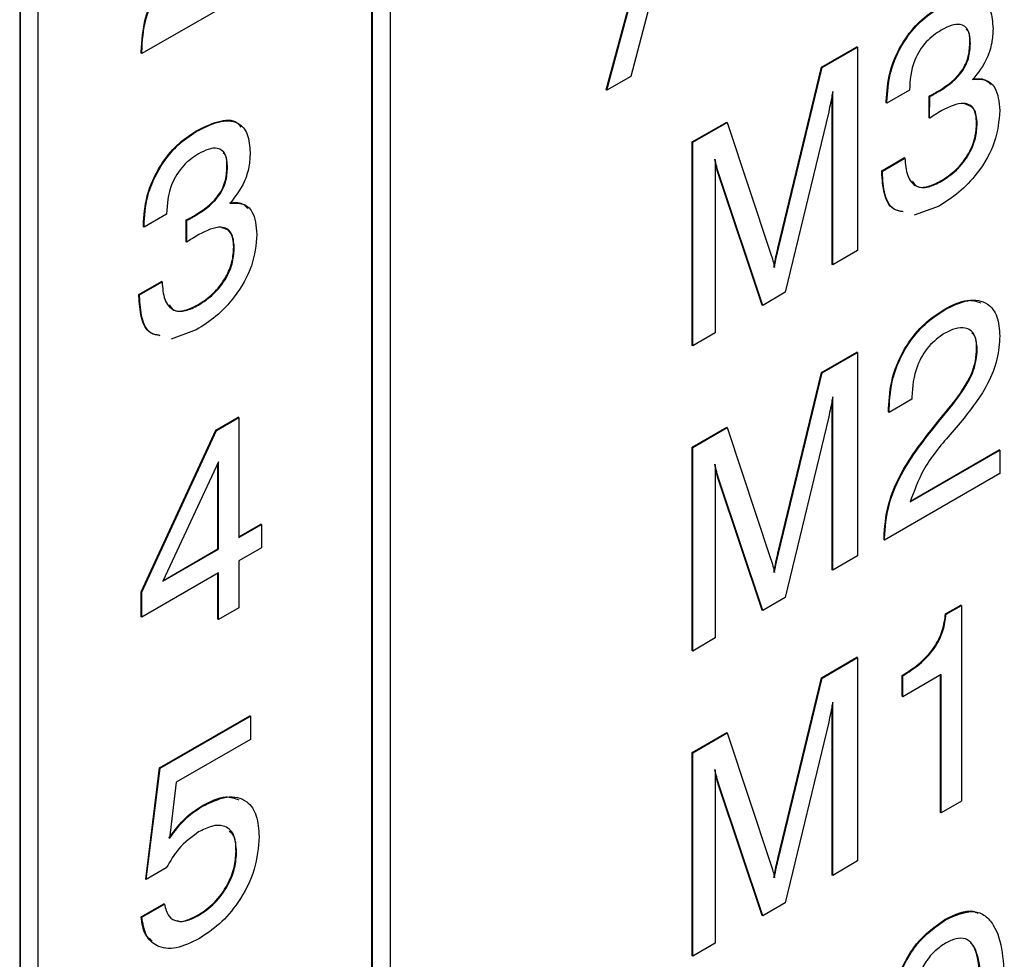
# Model space of a CAD drawing. Header units: millimetres. Extents: x 11 to 190, y 5 to 296.
# Tile 54 of 71: x 152.14 to 158.07, y 241.78 to 247.44. Entities that reach past the tile are written whole.
import ezdxf

# ---------------------------------------------------------------- set-up
doc = ezdxf.new("R2010")
doc.units = ezdxf.units.MM
doc.layers.add('標註文字', color=4, linetype='Continuous')

msp = doc.modelspace()

# ---------------------------------------------------------------- linework, layer by layer
at = {"layer": '標註文字'}
for p, q in [((152.1364, 253.0614), (152.1364, 227.8303)), ((152.1399, 253.0594), (152.1399, 227.8283)), ((154.3673, 251.7731), (154.3673, 229.2366)), ((154.2577, 229.1774), (154.2577, 251.7098)), ((154.2612, 229.1754), (154.2612, 251.7119)), ((152.246, 250.5485), (152.246, 228.012)), ((155.6692, 247.0171), (156.0563, 248.4654)), ((155.6727, 247.0151), (156.0598, 248.4634)), ((153.565, 247.6355), (152.8715, 247.2352)), ((155.929, 247.5242), (155.8166, 247.0981)), ((156.9648, 247.1527), (157.1786, 247.2761)), ((156.9684, 247.1506), (157.1821, 247.274)), ((157.1821, 247.274), (157.1786, 247.2761)), ((157.1821, 247.274), (157.1821, 246.0492)), ((157.862, 247.2963), (157.8585, 247.2983)), ((152.868, 247.2372), (152.868, 247.2468)), ((152.8715, 247.2447), (152.868, 247.2468)), ((152.8715, 247.2352), (152.868, 247.2372)), ((152.8715, 247.2352), (152.8715, 247.2447)), ((156.7024, 246.0642), (156.9648, 247.1527)), ((156.706, 246.0621), (156.9684, 247.1506)), ((156.9684, 247.1506), (156.9648, 247.1527)), ((155.8166, 247.0981), (155.6727, 247.0151)), ((155.6727, 247.0151), (155.6692, 247.0171)), ((157.029, 245.9649), (157.029, 246.9874)), ((157.0325, 245.9629), (157.0325, 247.0064)), ((157.4949, 247.0149), (157.3589, 246.9364)), ((157.6129, 246.8479), (157.6135, 246.979)), ((157.6171, 246.977), (157.6135, 246.979)), ((157.6164, 246.8458), (157.6171, 246.977)), ((157.6595, 247), (157.656, 247.0021)), ((157.3554, 246.9384), (157.3554, 246.9468)), ((157.3589, 246.9447), (157.3554, 246.9468)), ((157.3589, 246.9364), (157.3554, 246.9384)), ((157.3589, 246.9364), (157.3589, 246.9447)), ((157.0083, 246.8851), (156.747, 245.798)), ((156.1859, 246.703), (156.3941, 246.8232)), ((156.1895, 246.701), (156.3977, 246.8212)), ((156.3977, 246.8212), (156.3941, 246.8232)), ((156.3977, 246.8212), (156.6571, 246.0339)), ((157.6164, 246.8458), (157.6129, 246.8479)), ((157.6213, 246.8494), (157.6164, 246.8458)), ((157.9028, 246.8144), (157.8993, 246.8164)), ((153.2, 246.7653), (153.1964, 246.7673)), ((156.1859, 245.4782), (156.1859, 246.703)), ((156.1895, 246.701), (156.1859, 246.703)), ((156.1895, 245.4762), (156.1895, 246.701)), ((156.3254, 246.5981), (156.3254, 245.5547)), ((157.3282, 246.5302), (157.4642, 246.6087)), ((157.3317, 246.5281), (157.4677, 246.6066)), ((157.4677, 246.6066), (157.4642, 246.6087)), ((153.3882, 246.5508), (153.3847, 246.5529)), ((156.6075, 245.7215), (156.3453, 246.5065)), ((156.3488, 246.5044), (156.3453, 246.5065)), ((156.611, 245.7195), (156.3488, 246.5044)), ((157.3282, 246.5216), (157.3282, 246.5302)), ((157.3317, 246.5281), (157.3282, 246.5302)), ((157.3317, 246.5195), (157.3282, 246.5216)), ((157.3317, 246.5195), (157.3317, 246.5281)), ((157.687, 246.4663), (157.6834, 246.4683)), ((157.6736, 246.3172), (157.5232, 246.2622)), ((153.0211, 246.2694), (152.8851, 246.1909)), ((152.8816, 246.193), (152.8816, 246.2013)), ((152.8851, 246.1993), (152.8816, 246.2013)), ((152.8851, 246.1909), (152.8851, 246.1993)), ((153.1391, 246.1024), (153.1397, 246.2336)), ((153.1432, 246.2315), (153.1397, 246.2336)), ((153.1426, 246.1004), (153.1432, 246.2315)), ((153.1857, 246.2546), (153.1822, 246.2566)), ((152.8851, 246.1909), (152.8816, 246.193)), ((153.1426, 246.1004), (153.1391, 246.1024)), ((153.1475, 246.1039), (153.1426, 246.1004)), ((153.429, 246.0689), (153.4255, 246.071)), ((156.706, 246.0621), (156.7024, 246.0642)), ((157.1821, 246.0492), (157.0325, 245.9629)), ((157.0325, 245.9629), (157.029, 245.9649)), ((152.8544, 245.7847), (152.9903, 245.8632)), ((152.8579, 245.7827), (152.9939, 245.8612)), ((152.9939, 245.8612), (152.9903, 245.8632)), ((152.8544, 245.7761), (152.8544, 245.7847)), ((152.8579, 245.7827), (152.8544, 245.7847)), ((156.747, 245.798), (156.611, 245.7195)), ((152.8579, 245.7741), (152.8544, 245.7761)), ((152.8579, 245.7741), (152.8579, 245.7827)), ((153.2131, 245.7208), (153.2096, 245.7228)), ((156.611, 245.7195), (156.6075, 245.7215)), ((157.7078, 245.6931), (157.7042, 245.6952)), ((153.1998, 245.5718), (153.0494, 245.5167)), ((156.3254, 245.5547), (156.1895, 245.4762)), ((156.1895, 245.4762), (156.1859, 245.4782)), ((156.9648, 245.3154), (157.1786, 245.4388)), ((156.9684, 245.3134), (157.1821, 245.4368)), ((157.1821, 245.4368), (157.1786, 245.4388)), ((157.1821, 245.4368), (157.1821, 244.212)), ((157.9028, 245.4578), (157.8993, 245.4599)), ((156.7024, 244.227), (156.9648, 245.3154)), ((156.706, 244.2249), (156.9684, 245.3134)), ((156.9684, 245.3134), (156.9648, 245.3154)), ((157.029, 244.1277), (157.029, 245.1502)), ((157.0325, 244.1256), (157.0325, 245.1691)), ((157.5085, 245.1541), (157.3725, 245.0756)), ((157.5085, 245.1679), (157.5085, 245.1541)), ((157.369, 245.0777), (157.369, 245.098)), ((157.3725, 245.096), (157.369, 245.098)), ((157.3725, 245.0756), (157.369, 245.0777)), ((157.3725, 245.0756), (157.3725, 245.096)), ((157.6681, 245.0217), (157.7529, 245.1253)), ((157.6717, 245.0197), (157.7564, 245.1233)), ((157.7564, 245.1233), (157.7529, 245.1253)), ((153.318, 244.9689), (153.4527, 245.0466)), ((153.3215, 244.9668), (153.4562, 245.0446)), ((153.4562, 245.0446), (153.4527, 245.0466)), ((153.4562, 245.0446), (153.4562, 244.3223)), ((157.0083, 245.0479), (156.747, 243.9608)), ((157.6717, 245.0197), (157.6681, 245.0217)), ((157.8236, 245.0411), (157.739, 244.9417)), ((152.868, 243.9951), (153.318, 244.9689)), ((152.8715, 243.993), (153.3215, 244.9668)), ((153.3215, 244.9668), (153.318, 244.9689)), ((156.1859, 244.8658), (156.3941, 244.986)), ((156.1895, 244.8637), (156.3977, 244.984)), ((156.3977, 244.984), (156.3941, 244.986)), ((156.3977, 244.984), (156.6571, 244.1967)), ((156.1859, 243.641), (156.1859, 244.8658)), ((156.1895, 244.8637), (156.1859, 244.8658)), ((156.1895, 243.6389), (156.1895, 244.8637)), ((157.4991, 244.5363), (158.0388, 244.8479)), ((157.5014, 244.5417), (158.0353, 244.8499)), ((158.0388, 244.8479), (158.0353, 244.8499)), ((158.0388, 244.8479), (158.0388, 244.7065)), ((153.3338, 244.7774), (152.9992, 244.0584)), ((153.3338, 244.2516), (153.3338, 244.7774)), ((153.3303, 244.2536), (153.3303, 244.7698)), ((156.3254, 244.7609), (156.3254, 243.7174)), ((156.6075, 243.8843), (156.3453, 244.6692)), ((156.3488, 244.6672), (156.3453, 244.6692)), ((156.611, 243.8823), (156.3488, 244.6672)), ((158.0388, 244.7065), (157.3453, 244.3062)), ((153.4562, 244.3263), (153.5887, 244.4028)), ((153.4562, 244.3223), (153.5922, 244.4008)), ((153.5922, 244.4008), (153.5887, 244.4028)), ((153.5922, 244.4008), (153.5922, 244.2594)), ((157.3418, 244.3082), (157.3418, 244.3178)), ((157.3453, 244.3158), (157.3418, 244.3178)), ((157.3453, 244.3062), (157.3418, 244.3082)), ((157.3453, 244.3062), (157.3453, 244.3158)), ((152.9992, 244.0584), (153.3338, 244.2516)), ((153.0018, 244.064), (153.3303, 244.2536)), ((153.3338, 244.2516), (153.3303, 244.2536)), ((153.5922, 244.2594), (153.4562, 244.1809)), ((156.706, 244.2249), (156.7024, 244.227)), ((157.1821, 244.212), (157.0325, 244.1256)), ((153.4562, 244.1809), (153.4562, 243.8983)), ((157.0325, 244.1256), (157.029, 244.1277)), ((153.3338, 244.1103), (152.8715, 243.8434)), ((153.3303, 243.8297), (153.3303, 244.1082)), ((153.3338, 243.8276), (153.3338, 244.1103)), ((152.868, 243.8454), (152.868, 243.9951)), ((152.8715, 243.993), (152.868, 243.9951)), ((152.8715, 243.8434), (152.8715, 243.993)), ((156.747, 243.9608), (156.611, 243.8823)), ((153.4562, 243.8983), (153.3338, 243.8276)), ((157.7125, 243.8628), (157.8041, 243.9156)), ((157.7161, 243.8607), (157.8076, 243.9136)), ((157.8076, 243.9136), (157.8041, 243.9156)), ((157.8076, 243.9136), (157.8076, 242.7359)), ((152.8715, 243.8434), (152.868, 243.8454)), ((153.3338, 243.8276), (153.3303, 243.8297)), ((156.611, 243.8823), (156.6075, 243.8843)), ((157.7161, 243.8607), (157.7125, 243.8628)), ((156.3254, 243.7174), (156.1895, 243.6389)), ((156.1895, 243.6389), (156.1859, 243.641)), ((156.9648, 243.4782), (157.1786, 243.6016)), ((156.9684, 243.4762), (157.1821, 243.5996)), ((157.1821, 243.5996), (157.1786, 243.6016)), ((157.1821, 243.5996), (157.1821, 242.3748)), ((156.7024, 242.3897), (156.9648, 243.4782)), ((156.706, 242.3877), (156.9684, 243.4762)), ((156.9684, 243.4762), (156.9648, 243.4782)), ((157.4506, 243.3661), (157.4506, 243.4917)), ((157.4541, 243.4896), (157.4506, 243.4917)), ((157.6853, 243.4975), (157.4541, 243.364)), ((157.4541, 243.364), (157.4541, 243.4896)), ((157.6817, 242.6673), (157.6817, 243.4954)), ((157.6853, 242.6652), (157.6853, 243.4975)), ((157.4541, 243.364), (157.4506, 243.3661)), ((157.029, 242.2905), (157.029, 243.313)), ((157.0325, 242.2884), (157.0325, 243.3319)), ((152.9782, 242.9355), (153.5222, 243.2495)), ((152.9818, 242.9335), (153.5257, 243.2475)), ((153.5257, 243.2475), (153.5222, 243.2495)), ((153.5257, 243.2475), (153.5257, 243.1062)), ((157.0083, 243.2107), (156.747, 242.1236)), ((156.1859, 243.0286), (156.3941, 243.1488)), ((156.1895, 243.0265), (156.3977, 243.1467)), ((156.3977, 243.1467), (156.3941, 243.1488)), ((156.3977, 243.1467), (156.6571, 242.3595)), ((153.5257, 243.1062), (153.0797, 242.8487)), ((156.1859, 241.8038), (156.1859, 243.0286)), ((156.1895, 243.0265), (156.1859, 243.0286)), ((156.1895, 241.8017), (156.1895, 243.0265)), ((152.8952, 242.2653), (152.9782, 242.9355)), ((152.8987, 242.2633), (152.9818, 242.9335)), ((152.9818, 242.9335), (152.9782, 242.9355)), ((156.3254, 242.9237), (156.3254, 241.8802)), ((153.0797, 242.8487), (153.0385, 242.5101)), ((156.6075, 242.0471), (156.3453, 242.832)), ((156.3488, 242.83), (156.3453, 242.832)), ((156.611, 242.0451), (156.3488, 242.83)), ((153.234, 242.7022), (153.2304, 242.7042)), ((157.8076, 242.7359), (157.6853, 242.6652)), ((157.6853, 242.6652), (157.6817, 242.6673)), ((153.4426, 242.4296), (153.4391, 242.4316)), ((156.706, 242.3877), (156.7024, 242.3897)), ((157.1821, 242.3748), (157.0325, 242.2884)), ((153.0189, 242.3327), (152.8987, 242.2633)), ((157.0325, 242.2884), (157.029, 242.2905)), ((152.8987, 242.2633), (152.8952, 242.2653)), ((152.868, 242.0386), (153.0039, 242.1171)), ((152.8715, 242.0366), (153.0075, 242.1151)), ((153.0075, 242.1151), (153.0039, 242.1171)), ((156.747, 242.1236), (156.611, 242.0451)), ((153.2127, 242.0461), (153.2092, 242.0482)), ((152.8715, 242.0366), (152.868, 242.0386)), ((156.611, 242.0451), (156.6075, 242.0471)), ((157.7114, 242.0208), (157.7079, 242.0228)), ((156.3254, 241.8802), (156.1895, 241.8017)), ((156.1895, 241.8017), (156.1859, 241.8038))]:
    msp.add_line(p, q, dxfattribs=at)
for points, knots in [([(152.868, 247.2468), (152.8721, 247.3129), (152.8804, 247.4451), (152.9967, 247.7051), (153.1193, 247.8574), (153.1943, 247.9507)], [0, 0, 0, 0, 0.28, 0.559238, 1, 1, 1, 1]), ([(152.8715, 247.2447), (152.8757, 247.3109), (152.884, 247.443), (153.0002, 247.7031), (153.1228, 247.8554), (153.1979, 247.9486)], [0, 0, 0, 0, 0.28, 0.559238, 1, 1, 1, 1]), ([(157.6738, 247.5107), (157.7186, 247.5339), (157.8081, 247.58), (157.923, 247.5778), (157.9899, 247.502), (157.9953, 247.4236), (157.998, 247.3844)], [0, 0, 0, 0, 0.280921, 0.560202, 0.779702, 1, 1, 1, 1]), ([(157.3554, 246.9468), (157.3589, 247.0049), (157.366, 247.1209), (157.4455, 247.3006), (157.556, 247.4376), (157.6321, 247.4877), (157.6703, 247.5128)], [0, 0, 0, 0, 0.2803969, 0.5594511, 0.7793913, 1, 1, 1, 1]), ([(157.3589, 246.9447), (157.3625, 247.0029), (157.3695, 247.1189), (157.4491, 247.2986), (157.5596, 247.4355), (157.6357, 247.4856), (157.6738, 247.5107)], [0, 0, 0, 0, 0.2803969, 0.5594511, 0.7793913, 1, 1, 1, 1]), ([(157.862, 247.2963), (157.8601, 247.3244), (157.8561, 247.3804), (157.8069, 247.4163), (157.7458, 247.4078), (157.7065, 247.3872), (157.6867, 247.3769)], [0, 0, 0, 0, 0.280054, 0.558262, 0.778798, 1, 1, 1, 1]), ([(157.998, 247.3844), (157.9967, 247.3565), (157.9939, 247.3008), (157.9608, 247.1889), (157.9087, 247.1209), (157.8769, 247.0794)], [0, 0, 0, 0, 0.281388, 0.562192, 1, 1, 1, 1]), ([(157.6867, 247.3769), (157.6555, 247.3562), (157.5932, 247.3151), (157.504, 247.172), (157.4984, 247.0745), (157.4949, 247.0149)], [0, 0, 0, 0, 0.2813263, 0.5602304, 1, 1, 1, 1]), ([(157.8585, 247.2983), (157.8588, 247.3294), (157.8591, 247.3664), (157.8387, 247.3799), (157.8355, 247.382)], [0, 0, 0, 0, 0.841361, 1, 1, 1, 1]), ([(157.656, 247.0021), (157.7069, 247.0333), (157.7705, 247.0724), (157.8285, 247.1601), (157.8542, 247.2243), (157.8568, 247.2687), (157.8585, 247.2983)], [0, 0, 0, 0, 0.498595, 0.624158, 0.749613, 1, 1, 1, 1]), ([(157.6595, 247), (157.7104, 247.0313), (157.7741, 247.0703), (157.8321, 247.158), (157.8577, 247.2223), (157.8603, 247.2667), (157.862, 247.2963)], [0, 0, 0, 0, 0.498595, 0.624158, 0.749613, 1, 1, 1, 1]), ([(157.8734, 247.0814), (157.9011, 247.0842), (157.946, 247.0887), (157.9737, 247.0596), (157.9843, 247.0485)], [0, 0, 0, 0, 0.618651, 1, 1, 1, 1]), ([(157.8769, 247.0794), (157.9037, 247.0808), (157.9572, 247.0837), (158.0264, 247.0262), (158.0341, 246.9428), (158.0388, 246.8919)], [0, 0, 0, 0, 0.280899, 0.561106, 1, 1, 1, 1]), ([(157.0325, 247.0064), (157.0285, 246.9839), (157.0214, 246.9437), (157.0123, 246.903), (157.0083, 246.8851)], [0, 0, 0, 0, 0.559993, 1, 1, 1, 1]), ([(157.6135, 246.979), (157.6214, 246.9831), (157.6356, 246.9904), (157.6498, 246.9985), (157.656, 247.0021)], [0, 0, 0, 0, 0.559998, 1, 1, 1, 1]), ([(157.6171, 246.977), (157.625, 246.9811), (157.6391, 246.9883), (157.6533, 246.9965), (157.6595, 247)], [0, 0, 0, 0, 0.559998, 1, 1, 1, 1]), ([(157.9028, 246.8144), (157.8997, 246.8466), (157.8934, 246.9108), (157.8115, 246.9518), (157.7357, 246.9145), (157.6893, 246.8916)], [0, 0, 0, 0, 0.280249, 0.559626, 1, 1, 1, 1]), ([(157.8993, 246.8164), (157.8966, 246.8498), (157.8917, 246.9116), (157.8477, 246.9257), (157.8274, 246.9322)], [0, 0, 0, 0, 0.539407, 1, 1, 1, 1]), ([(157.6893, 246.8916), (157.6766, 246.8839), (157.6539, 246.8702), (157.6313, 246.8557), (157.6213, 246.8494)], [0, 0, 0, 0, 0.559986, 1, 1, 1, 1]), ([(158.0388, 246.8919), (158.0331, 246.8294), (158.0216, 246.7046), (157.9156, 246.521), (157.7934, 246.3937), (157.7136, 246.3427), (157.6736, 246.3172)], [0, 0, 0, 0, 0.279359, 0.558327, 0.778917, 1, 1, 1, 1]), ([(153.1964, 246.7673), (153.2406, 246.7896), (153.3287, 246.8339), (153.4317, 246.8425), (153.4614, 246.8015), (153.4684, 246.7919)], [0, 0, 0, 0, 0.435135, 0.867729, 1, 1, 1, 1]), ([(153.2, 246.7653), (153.2448, 246.7884), (153.3343, 246.8346), (153.4492, 246.8324), (153.5161, 246.7565), (153.5215, 246.6782), (153.5242, 246.6389)], [0, 0, 0, 0, 0.280921, 0.560202, 0.779702, 1, 1, 1, 1]), ([(157.6834, 246.4683), (157.7142, 246.4883), (157.7755, 246.5283), (157.8517, 246.6251), (157.8941, 246.7297), (157.8976, 246.7875), (157.8993, 246.8164)], [0, 0, 0, 0, 0.280661, 0.559739, 0.779503, 1, 1, 1, 1]), ([(157.687, 246.4663), (157.7177, 246.4863), (157.779, 246.5262), (157.8553, 246.6231), (157.8976, 246.7277), (157.9011, 246.7855), (157.9028, 246.8144)], [0, 0, 0, 0, 0.280661, 0.559739, 0.779503, 1, 1, 1, 1]), ([(152.8816, 246.2013), (152.8851, 246.2595), (152.8922, 246.3755), (152.9717, 246.5551), (153.0822, 246.6921), (153.1583, 246.7422), (153.1964, 246.7673)], [0, 0, 0, 0, 0.280397, 0.559451, 0.779391, 1, 1, 1, 1]), ([(152.8851, 246.1993), (152.8886, 246.2574), (152.8957, 246.3734), (152.9752, 246.5531), (153.0857, 246.6901), (153.1619, 246.7402), (153.2, 246.7653)], [0, 0, 0, 0, 0.280397, 0.559451, 0.779391, 1, 1, 1, 1]), ([(153.2129, 246.6314), (153.1817, 246.6108), (153.1194, 246.5696), (153.0302, 246.4265), (153.0246, 246.3291), (153.0211, 246.2694)], [0, 0, 0, 0, 0.281326, 0.56023, 1, 1, 1, 1]), ([(153.3882, 246.5508), (153.3862, 246.5789), (153.3823, 246.635), (153.3331, 246.6709), (153.272, 246.6623), (153.2326, 246.6417), (153.2129, 246.6314)], [0, 0, 0, 0, 0.280054, 0.558262, 0.778798, 1, 1, 1, 1]), ([(153.3847, 246.5529), (153.385, 246.584), (153.3853, 246.6209), (153.3649, 246.6344), (153.3617, 246.6366)], [0, 0, 0, 0, 0.841361, 1, 1, 1, 1]), ([(153.5242, 246.6389), (153.5228, 246.611), (153.5201, 246.5554), (153.487, 246.4435), (153.4349, 246.3754), (153.4031, 246.3339)], [0, 0, 0, 0, 0.281388, 0.562192, 1, 1, 1, 1]), ([(156.3453, 246.5065), (156.34, 246.5232), (156.3306, 246.553), (156.3246, 246.5858), (156.3219, 246.6002)], [0, 0, 0, 0, 0.559914, 1, 1, 1, 1]), ([(156.3488, 246.5044), (156.3435, 246.5211), (156.3341, 246.551), (156.3281, 246.5837), (156.3254, 246.5981)], [0, 0, 0, 0, 0.559914, 1, 1, 1, 1]), ([(157.4677, 246.6066), (157.4705, 246.5693), (157.4761, 246.4948), (157.5289, 246.4297), (157.6074, 246.426), (157.6604, 246.4528), (157.687, 246.4663)], [0, 0, 0, 0, 0.280706, 0.559476, 0.779301, 1, 1, 1, 1]), ([(153.1822, 246.2566), (153.2331, 246.2878), (153.2967, 246.3269), (153.3547, 246.4146), (153.3804, 246.4789), (153.383, 246.5233), (153.3847, 246.5529)], [0, 0, 0, 0, 0.498595, 0.624158, 0.749613, 1, 1, 1, 1]), ([(153.1857, 246.2546), (153.2366, 246.2858), (153.3003, 246.3249), (153.3582, 246.4126), (153.3839, 246.4768), (153.3865, 246.5212), (153.3882, 246.5508)], [0, 0, 0, 0, 0.498595, 0.624158, 0.749613, 1, 1, 1, 1]), ([(157.4532, 246.2842), (157.4338, 246.2876), (157.3804, 246.2971), (157.3367, 246.3883), (157.331, 246.4771), (157.3282, 246.5216)], [0, 0, 0, 0, 0.222128, 0.610534, 1, 1, 1, 1]), ([(157.4567, 246.2822), (157.4373, 246.2856), (157.384, 246.2951), (157.3403, 246.3863), (157.3346, 246.4751), (157.3317, 246.5195)], [0, 0, 0, 0, 0.222128, 0.610534, 1, 1, 1, 1]), ([(157.511, 246.4681), (157.5184, 246.457), (157.5387, 246.4264), (157.6049, 246.4295), (157.6572, 246.4553), (157.6834, 246.4683)], [0, 0, 0, 0, 0.22187, 0.610162, 1, 1, 1, 1]), ([(153.3996, 246.336), (153.4273, 246.3388), (153.4722, 246.3432), (153.4999, 246.3141), (153.5105, 246.303)], [0, 0, 0, 0, 0.618651, 1, 1, 1, 1]), ([(153.4031, 246.3339), (153.4299, 246.3354), (153.4834, 246.3382), (153.5526, 246.2807), (153.5603, 246.1973), (153.565, 246.1465)], [0, 0, 0, 0, 0.2808991, 0.5611056, 1, 1, 1, 1]), ([(153.1397, 246.2336), (153.1476, 246.2376), (153.1618, 246.2449), (153.176, 246.253), (153.1822, 246.2566)], [0, 0, 0, 0, 0.559998, 1, 1, 1, 1]), ([(153.1432, 246.2315), (153.1512, 246.2356), (153.1653, 246.2429), (153.1795, 246.251), (153.1857, 246.2546)], [0, 0, 0, 0, 0.559998, 1, 1, 1, 1]), ([(153.2155, 246.1461), (153.2028, 246.1384), (153.1801, 246.1247), (153.1575, 246.1103), (153.1475, 246.1039)], [0, 0, 0, 0, 0.559986, 1, 1, 1, 1]), ([(153.565, 246.1465), (153.5593, 246.084), (153.5478, 245.9591), (153.4417, 245.7755), (153.3196, 245.6483), (153.2397, 245.5973), (153.1998, 245.5718)], [0, 0, 0, 0, 0.279359, 0.558327, 0.778917, 1, 1, 1, 1]), ([(153.429, 246.0689), (153.4259, 246.1011), (153.4196, 246.1654), (153.3377, 246.2064), (153.2619, 246.169), (153.2155, 246.1461)], [0, 0, 0, 0, 0.280249, 0.559626, 1, 1, 1, 1]), ([(153.4255, 246.071), (153.4228, 246.1043), (153.4179, 246.1662), (153.3739, 246.1803), (153.3536, 246.1868)], [0, 0, 0, 0, 0.539407, 1, 1, 1, 1]), ([(153.2096, 245.7228), (153.2404, 245.7429), (153.3017, 245.7828), (153.3779, 245.8797), (153.4203, 245.9843), (153.4238, 246.0421), (153.4255, 246.071)], [0, 0, 0, 0, 0.2806608, 0.5597394, 0.7795028, 1, 1, 1, 1]), ([(153.2131, 245.7208), (153.2439, 245.7408), (153.3052, 245.7808), (153.3814, 245.8776), (153.4238, 245.9822), (153.4273, 246.04), (153.429, 246.0689)], [0, 0, 0, 0, 0.2806608, 0.5597394, 0.7795028, 1, 1, 1, 1]), ([(156.6571, 246.0339), (156.6626, 246.0185), (156.6723, 245.9911), (156.6792, 245.961), (156.6822, 245.9478)], [0, 0, 0, 0, 0.560082, 1, 1, 1, 1]), ([(156.6786, 245.9498), (156.6823, 245.971), (156.6889, 246.0087), (156.6983, 246.0472), (156.7024, 246.0642)], [0, 0, 0, 0, 0.560006, 1, 1, 1, 1]), ([(156.6822, 245.9478), (156.6858, 245.9689), (156.6924, 246.0067), (156.7018, 246.0452), (156.706, 246.0621)], [0, 0, 0, 0, 0.560006, 1, 1, 1, 1]), ([(152.9939, 245.8612), (152.9967, 245.8238), (153.0023, 245.7493), (153.0551, 245.6842), (153.1336, 245.6806), (153.1866, 245.7074), (153.2131, 245.7208)], [0, 0, 0, 0, 0.280706, 0.559476, 0.779301, 1, 1, 1, 1]), ([(152.9794, 245.5387), (152.96, 245.5422), (152.9066, 245.5516), (152.8629, 245.6428), (152.8572, 245.7317), (152.8544, 245.7761)], [0, 0, 0, 0, 0.2221282, 0.6105335, 1, 1, 1, 1]), ([(152.9829, 245.5367), (152.9635, 245.5401), (152.9102, 245.5496), (152.8665, 245.6408), (152.8608, 245.7296), (152.8579, 245.7741)], [0, 0, 0, 0, 0.2221282, 0.6105335, 1, 1, 1, 1]), ([(157.7042, 245.6952), (157.7526, 245.7208), (157.8345, 245.7641), (157.8984, 245.7436), (157.9246, 245.7351)], [0, 0, 0, 0, 0.591071, 1, 1, 1, 1]), ([(157.7078, 245.6931), (157.7551, 245.7165), (157.8497, 245.763), (157.9637, 245.7423), (158.03, 245.6588), (158.0359, 245.5764), (158.0388, 245.5351)], [0, 0, 0, 0, 0.28044, 0.559681, 0.779592, 1, 1, 1, 1]), ([(153.0372, 245.7226), (153.0446, 245.7115), (153.0649, 245.6809), (153.1311, 245.684), (153.1834, 245.7099), (153.2096, 245.7228)], [0, 0, 0, 0, 0.22187, 0.610162, 1, 1, 1, 1]), ([(157.369, 245.098), (157.3727, 245.1596), (157.3801, 245.2824), (157.4651, 245.473), (157.5833, 245.6161), (157.6639, 245.6688), (157.7042, 245.6952)], [0, 0, 0, 0, 0.280451, 0.559362, 0.779308, 1, 1, 1, 1]), ([(157.3725, 245.096), (157.3762, 245.1576), (157.3836, 245.2804), (157.4687, 245.4709), (157.5869, 245.6141), (157.6674, 245.6668), (157.7078, 245.6931)], [0, 0, 0, 0, 0.280451, 0.559362, 0.779308, 1, 1, 1, 1]), ([(157.7046, 245.55), (157.6722, 245.5273), (157.6074, 245.482), (157.5207, 245.3306), (157.5131, 245.2296), (157.5085, 245.1679)], [0, 0, 0, 0, 0.280515, 0.560274, 1, 1, 1, 1]), ([(157.9028, 245.4578), (157.8999, 245.4888), (157.8939, 245.5508), (157.838, 245.5888), (157.771, 245.5841), (157.7267, 245.5614), (157.7046, 245.55)], [0, 0, 0, 0, 0.279632, 0.558499, 0.779024, 1, 1, 1, 1]), ([(157.8993, 245.4599), (157.8986, 245.4939), (157.8978, 245.5353), (157.8742, 245.5504), (157.87, 245.553)], [0, 0, 0, 0, 0.823299, 1, 1, 1, 1]), ([(158.0388, 245.5351), (158.0358, 245.4893), (158.0299, 245.3977), (157.9589, 245.2162), (157.8749, 245.1075), (157.8236, 245.0411)], [0, 0, 0, 0, 0.280338, 0.560217, 1, 1, 1, 1]), ([(157.7529, 245.1253), (157.7968, 245.1842), (157.8582, 245.2663), (157.8952, 245.3875), (157.8979, 245.4357), (157.8993, 245.4599)], [0, 0, 0, 0, 0.558188, 0.779027, 1, 1, 1, 1]), ([(157.7564, 245.1233), (157.8004, 245.1821), (157.8617, 245.2642), (157.8988, 245.3855), (157.9015, 245.4337), (157.9028, 245.4578)], [0, 0, 0, 0, 0.558188, 0.779027, 1, 1, 1, 1]), ([(157.0325, 245.1691), (157.0285, 245.1467), (157.0214, 245.1065), (157.0123, 245.0658), (157.0083, 245.0479)], [0, 0, 0, 0, 0.559993, 1, 1, 1, 1]), ([(157.3418, 244.3178), (157.3459, 244.384), (157.3542, 244.5161), (157.4705, 244.7761), (157.5931, 244.9285), (157.6681, 245.0217)], [0, 0, 0, 0, 0.2799996, 0.5592382, 1, 1, 1, 1]), ([(157.3453, 244.3158), (157.3495, 244.3819), (157.3578, 244.5141), (157.474, 244.7741), (157.5966, 244.9264), (157.6717, 245.0197)], [0, 0, 0, 0, 0.2799996, 0.5592382, 1, 1, 1, 1]), ([(157.739, 244.9417), (157.6806, 244.8732), (157.5769, 244.7514), (157.5228, 244.6018), (157.4991, 244.5363)], [0, 0, 0, 0, 0.562636, 1, 1, 1, 1]), ([(156.3453, 244.6692), (156.34, 244.686), (156.3306, 244.7158), (156.3246, 244.7486), (156.3219, 244.763)], [0, 0, 0, 0, 0.559914, 1, 1, 1, 1]), ([(156.3488, 244.6672), (156.3435, 244.6839), (156.3341, 244.7138), (156.3281, 244.7465), (156.3254, 244.7609)], [0, 0, 0, 0, 0.559914, 1, 1, 1, 1]), ([(156.6571, 244.1967), (156.6626, 244.1813), (156.6723, 244.1538), (156.6792, 244.1238), (156.6822, 244.1106)], [0, 0, 0, 0, 0.560082, 1, 1, 1, 1]), ([(156.6786, 244.1126), (156.6823, 244.1338), (156.6889, 244.1715), (156.6983, 244.21), (156.7024, 244.227)], [0, 0, 0, 0, 0.560006, 1, 1, 1, 1]), ([(156.6822, 244.1106), (156.6858, 244.1317), (156.6924, 244.1695), (156.7018, 244.208), (156.706, 244.2249)], [0, 0, 0, 0, 0.560006, 1, 1, 1, 1]), ([(157.4506, 243.4917), (157.4843, 243.5131), (157.5517, 243.5559), (157.6427, 243.6487), (157.6986, 243.7635), (157.7079, 243.8296), (157.7125, 243.8628)], [0, 0, 0, 0, 0.281049, 0.560307, 0.779643, 1, 1, 1, 1]), ([(157.4541, 243.4896), (157.4879, 243.5111), (157.5552, 243.5538), (157.6462, 243.6467), (157.7021, 243.7614), (157.7114, 243.8276), (157.7161, 243.8607)], [0, 0, 0, 0, 0.281049, 0.560307, 0.779643, 1, 1, 1, 1]), ([(157.0325, 243.3319), (157.0285, 243.3094), (157.0214, 243.2693), (157.0123, 243.2286), (157.0083, 243.2107)], [0, 0, 0, 0, 0.559993, 1, 1, 1, 1]), ([(156.3453, 242.832), (156.34, 242.8487), (156.3306, 242.8786), (156.3246, 242.9113), (156.3219, 242.9258)], [0, 0, 0, 0, 0.559914, 1, 1, 1, 1]), ([(156.3488, 242.83), (156.3435, 242.8467), (156.3341, 242.8766), (156.3281, 242.9093), (156.3254, 242.9237)], [0, 0, 0, 0, 0.559914, 1, 1, 1, 1]), ([(153.2304, 242.7042), (153.2821, 242.7316), (153.3667, 242.7762), (153.431, 242.752), (153.456, 242.7427)], [0, 0, 0, 0, 0.611443, 1, 1, 1, 1]), ([(153.234, 242.7022), (153.2844, 242.7267), (153.3851, 242.7757), (153.5043, 242.7475), (153.5701, 242.6531), (153.5758, 242.5652), (153.5786, 242.5211)], [0, 0, 0, 0, 0.280319, 0.559438, 0.779442, 1, 1, 1, 1]), ([(153.035, 242.5121), (153.0682, 242.5574), (153.1276, 242.6383), (153.199, 242.6841), (153.2304, 242.7042)], [0, 0, 0, 0, 0.558783, 1, 1, 1, 1]), ([(153.0385, 242.5101), (153.0717, 242.5553), (153.1312, 242.6363), (153.2025, 242.682), (153.234, 242.7022)], [0, 0, 0, 0, 0.558783, 1, 1, 1, 1]), ([(153.4426, 242.4296), (153.4397, 242.4667), (153.434, 242.5409), (153.372, 242.5926), (153.2929, 242.5895), (153.2405, 242.5628), (153.2142, 242.5495)], [0, 0, 0, 0, 0.280081, 0.558887, 0.779131, 1, 1, 1, 1]), ([(153.2142, 242.5495), (153.1719, 242.5195), (153.0961, 242.4659), (153.0426, 242.3735), (153.0189, 242.3327)], [0, 0, 0, 0, 0.5591725, 1, 1, 1, 1]), ([(153.4391, 242.4316), (153.4383, 242.4716), (153.4372, 242.5261), (153.4063, 242.5478), (153.398, 242.5536)], [0, 0, 0, 0, 0.731498, 1, 1, 1, 1]), ([(153.5786, 242.5211), (153.5735, 242.4565), (153.5634, 242.3276), (153.4649, 242.1326), (153.3414, 241.9885), (153.2579, 241.934), (153.2161, 241.9068)], [0, 0, 0, 0, 0.279853, 0.558986, 0.77924, 1, 1, 1, 1]), ([(153.2092, 242.0482), (153.2426, 242.0705), (153.3094, 242.115), (153.3885, 242.2246), (153.4332, 242.3374), (153.4371, 242.4002), (153.4391, 242.4316)], [0, 0, 0, 0, 0.280277, 0.559526, 0.779471, 1, 1, 1, 1]), ([(153.2127, 242.0461), (153.2462, 242.0684), (153.3129, 242.113), (153.392, 242.2225), (153.4368, 242.3354), (153.4407, 242.3982), (153.4426, 242.4296)], [0, 0, 0, 0, 0.280277, 0.559526, 0.779471, 1, 1, 1, 1]), ([(156.6571, 242.3595), (156.6626, 242.3441), (156.6723, 242.3166), (156.6792, 242.2866), (156.6822, 242.2734)], [0, 0, 0, 0, 0.560082, 1, 1, 1, 1]), ([(156.6786, 242.2754), (156.6823, 242.2966), (156.6889, 242.3343), (156.6983, 242.3728), (156.7024, 242.3897)], [0, 0, 0, 0, 0.560006, 1, 1, 1, 1]), ([(156.6822, 242.2734), (156.6858, 242.2945), (156.6924, 242.3323), (156.7018, 242.3708), (156.706, 242.3877)], [0, 0, 0, 0, 0.560006, 1, 1, 1, 1]), ([(153.0075, 242.1151), (153.0143, 242.0887), (153.028, 242.0361), (153.0846, 242.0067), (153.1493, 242.0138), (153.1916, 242.0353), (153.2127, 242.0461)], [0, 0, 0, 0, 0.279683, 0.558942, 0.779277, 1, 1, 1, 1]), ([(153.0818, 242.0175), (153.0839, 242.0162), (153.1006, 242.0059), (153.1469, 242.0179), (153.1884, 242.0381), (153.2092, 242.0482)], [0, 0, 0, 0, 0.064817, 0.531998, 1, 1, 1, 1]), ([(157.7079, 242.0228), (157.7695, 242.0531), (157.8443, 242.0898), (157.8979, 242.0655), (157.9074, 242.0612)], [0, 0, 0, 0, 0.822948, 1, 1, 1, 1]), ([(157.7114, 242.0208), (157.7713, 242.0473), (157.8615, 242.0873), (157.9533, 242.0492), (158.0191, 241.973), (158.0599, 241.8287), (158.064, 241.6947), (158.066, 241.6276)], [0, 0, 0, 0, 0.248319, 0.373487, 0.498813, 0.749056, 1, 1, 1, 1]), ([(152.9341, 241.8927), (152.9196, 241.9045), (152.8817, 241.9354), (152.8732, 241.9992), (152.868, 242.0386)], [0, 0, 0, 0, 0.382041, 1, 1, 1, 1]), ([(153.2161, 241.9068), (153.1697, 241.8839), (153.077, 241.8381), (152.9636, 241.8524), (152.8905, 241.9227), (152.8778, 241.9986), (152.8715, 242.0366)], [0, 0, 0, 0, 0.280315, 0.559805, 0.779749, 1, 1, 1, 1]), ([(157.3554, 241.2214), (157.3573, 241.2907), (157.3611, 241.429), (157.4023, 241.6199), (157.467, 241.7718), (157.5581, 241.9159), (157.6481, 241.9801), (157.7079, 242.0228)], [0, 0, 0, 0, 0.25096, 0.50125, 0.626604, 0.751772, 1, 1, 1, 1]), ([(157.3589, 241.2194), (157.3608, 241.2886), (157.3647, 241.427), (157.4058, 241.6179), (157.4705, 241.7698), (157.5617, 241.9139), (157.6516, 241.9781), (157.7114, 242.0208)], [0, 0, 0, 0, 0.25096, 0.50125, 0.626604, 0.751772, 1, 1, 1, 1]), ([(157.7125, 241.8801), (157.6912, 241.8661), (157.6487, 241.8383), (157.5909, 241.7694), (157.5495, 241.6883), (157.4995, 241.5234), (157.4969, 241.3981), (157.4949, 241.2979)], [0, 0, 0, 0, 0.1250905, 0.2498632, 0.3747975, 0.5000609, 1, 1, 1, 1]), ([(157.93, 241.5491), (157.9281, 241.6471), (157.9257, 241.7696), (157.8762, 241.8777), (157.8343, 241.9105), (157.7763, 241.9121), (157.7338, 241.8908), (157.7125, 241.8801)], [0, 0, 0, 0, 0.499913, 0.625175, 0.7501, 0.874878, 1, 1, 1, 1]), ([(157.9265, 241.5511), (157.9228, 241.6465), (157.9182, 241.7658), (157.8817, 241.8684), (157.8648, 241.8801), (157.8622, 241.8819)], [0, 0, 0, 0, 0.771685, 0.965044, 1, 1, 1, 1])]:
    msp.add_open_spline(points, degree=3, knots=knots, dxfattribs=at)

doc.saveas('drawing.dxf')
